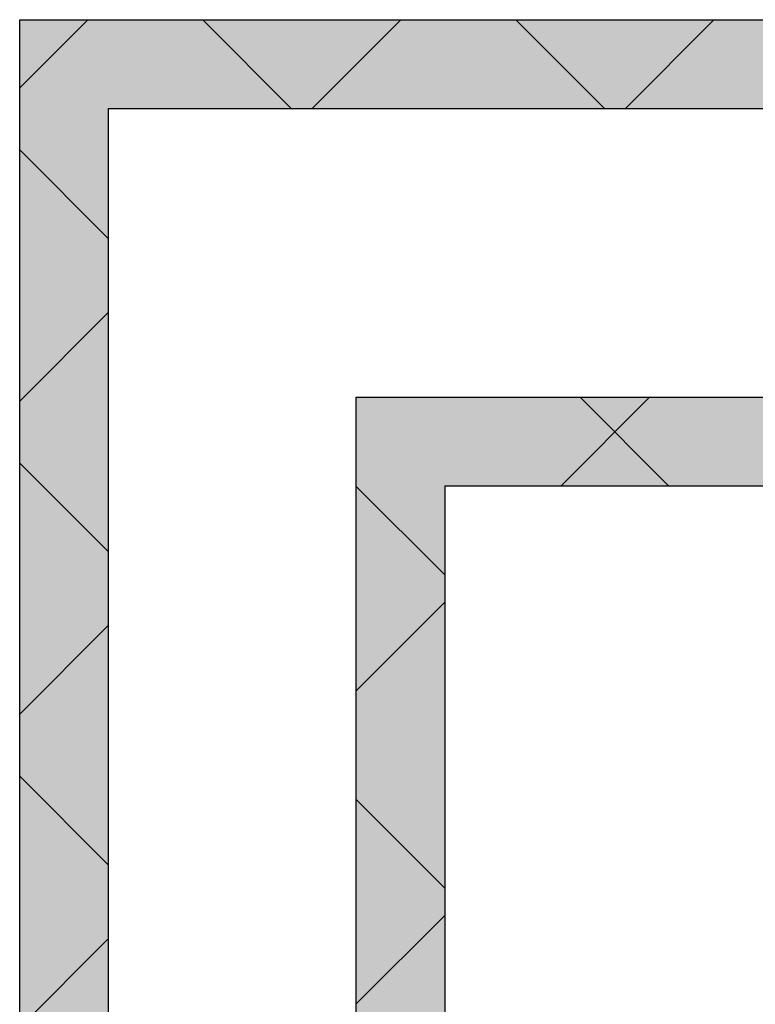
# Model space of a CAD drawing. Header units: millimetres. Extents: x 0 to 40100, y 0 to 29075.
# Tile 57 of 119: x 8487 to 8653, y 25659 to 25882. Entities that reach past the tile are written whole.
import ezdxf

# ---------------------------------------------------------------- set-up
doc = ezdxf.new("R2010")
doc.units = ezdxf.units.MM
doc.header["$MEASUREMENT"] = 0
doc.linetypes.add('AUSGEZOGEN', pattern=[0, 0])
doc.layers.get('0').update_dxf_attribs({"linetype": 'CONTINUOUS'})
for name, color, linetype, true_color in [('ibmp_KT_Grundriss', 6, 'AUSGEZOGEN', 0xff00ff), ('ibmp_KT_Grundriss_Grundfläche', 7, 'AUSGEZOGEN', 0xffc6ff), ('ibmp_KT_Grundriss_Schraffur', 6, 'AUSGEZOGEN', 0xff00ff)]:
    doc.layers.add(name, color=color, linetype=linetype, true_color=true_color)
doc.styles.get("Standard").update_dxf_attribs({"font": 'TXT.SHX'})

# ---------------------------------------------------------------- blocks, each defined once
blk = doc.blocks.new('_SWS_COLOR_BLOCK_10')
at = {"layer": 'ibmp_KT_Grundriss_Grundfläche', "color": 0, "true_color": 0xfefefe}
for points in [[(8507.33, 23761.5), (8487.33, 25881.5), (8507.33, 25861.5)], [(8507.33, 23761.5), (8487.33, 23761.5), (8487.33, 25881.5)]]:
    blk.add_solid(points, dxfattribs=at)
at = {"color": 0, "true_color": 0x000000}
blk.add_attdef('', (0, 0), '', height=1, dxfattribs=at)
blk = doc.blocks.new('_SWS_COLOR_BLOCK_11')
at = {"layer": 'ibmp_KT_Grundriss_Grundfläche', "color": 0, "true_color": 0xfefefe}
for points in [[(8507.33, 25861.5), (8487.33, 25881.5), (9395, 25881.5)], [(8507.33, 25861.5), (9395, 25881.5), (9395, 25861.5)]]:
    blk.add_solid(points, dxfattribs=at)
at = {"color": 0, "true_color": 0x000000}
blk.add_attdef('', (0, 0), '', height=1, dxfattribs=at)
blk = doc.blocks.new('_SWS_COLOR_BLOCK_83')
at = {"layer": 'ibmp_KT_Grundriss_Grundfläche', "color": 0, "true_color": 0xfefefe}
for points in [[(8583.33, 23786.5), (8563.33, 25796.17), (8583.33, 25776.17)], [(8583.33, 23786.5), (8563.33, 23766.5), (8563.33, 25796.17)]]:
    blk.add_solid(points, dxfattribs=at)
at = {"color": 0, "true_color": 0x000000}
blk.add_attdef('', (0, 0), '', height=1, dxfattribs=at)
blk = doc.blocks.new('_SWS_COLOR_BLOCK_84')
at = {"layer": 'ibmp_KT_Grundriss_Grundfläche', "color": 0, "true_color": 0xfefefe}
for points in [[(8583.33, 25776.17), (8563.33, 25796.17), (9395, 25796.17)], [(8583.33, 25776.17), (9395, 25796.17), (9395, 25776.17)]]:
    blk.add_solid(points, dxfattribs=at)
at = {"color": 0, "true_color": 0x000000}
blk.add_attdef('', (0, 0), '', height=1, dxfattribs=at)

msp = doc.modelspace()

# ---------------------------------------------------------------- linework, layer by layer
at = {"layer": 'ibmp_KT_Grundriss', "color": 0, "linetype": 'AUSGEZOGEN', "true_color": 0x000000}
for p, q in [((8487.24, 25881.48), (9395.1, 25881.48)), ((8487.24, 23761.48), (8487.24, 25881.48)), ((8507.24, 25861.48), (9395.1, 25861.48)), ((8507.24, 25861.48), (8507.24, 23761.48)), ((8563.24, 25796.26), (9395.1, 25796.26)), ((8563.24, 23766.48), (8563.24, 25796.26)), ((8583.24, 25776.26), (9395.1, 25776.26)), ((8583.24, 25776.26), (8583.24, 23786.48))]:
    msp.add_line(p, q, dxfattribs=at)
at = {"layer": 'ibmp_KT_Grundriss_Schraffur', "color": 0, "linetype": 'AUSGEZOGEN', "true_color": 0x000000}
for p, q in [((8494.93, 25873.8), (8502.62, 25881.48)), ((8528.58, 25881.48), (8548.58, 25861.48)), ((8573.33, 25881.48), (8553.33, 25861.48)), ((8619.29, 25861.48), (8599.29, 25881.48)), ((8624.04, 25861.48), (8644.04, 25881.48)), ((8494.93, 25873.8), (8487.24, 25866.1)), ((8487.24, 25852.12), (8507.24, 25832.12)), ((8487.24, 25795.4), (8507.24, 25815.4)), ((8609.52, 25776.26), (8629.52, 25796.26)), ((8613.81, 25796.26), (8633.81, 25776.26)), ((8507.24, 25761.4), (8487.24, 25781.4)), ((8563.24, 25776.12), (8583.24, 25756.12)), ((8583.24, 25749.98), (8563.24, 25729.98)), ((8507.24, 25744.68), (8487.24, 25724.68)), ((8507.24, 25690.7), (8487.24, 25710.7)), ((8583.24, 25685.4), (8563.24, 25705.4)), ((8563.24, 25659.26), (8583.24, 25679.26)), ((8487.24, 25653.98), (8507.24, 25673.98))]:
    msp.add_line(p, q, dxfattribs=at)

# ---------------------------------------------------------------- block references
at = {"layer": 'ibmp_KT_Grundriss_Grundfläche', "color": 0, "true_color": 0x000000}
for name in ['_SWS_COLOR_BLOCK_10', '_SWS_COLOR_BLOCK_11', '_SWS_COLOR_BLOCK_83', '_SWS_COLOR_BLOCK_84']:
    msp.add_blockref(name, (0, 0), dxfattribs=at)

doc.saveas('drawing.dxf')
